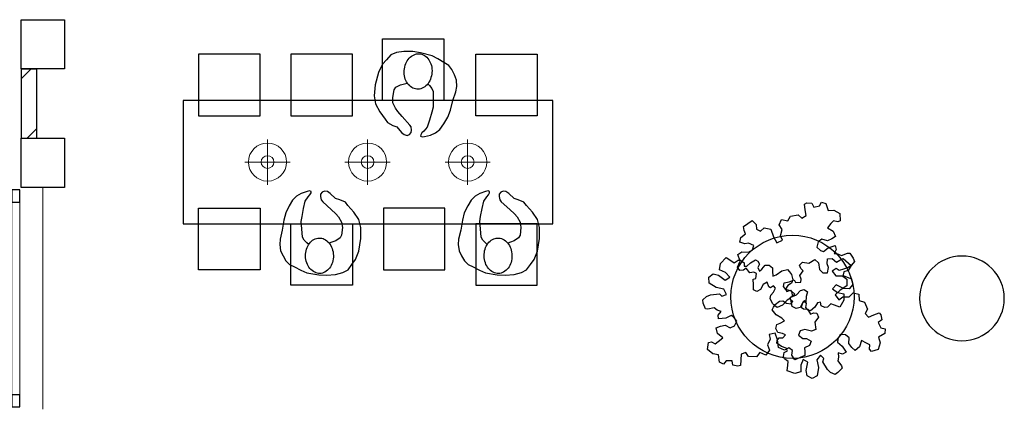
# Model space of a CAD drawing. Header units: millimetres. Extents: x 274611 to 571164, y 158736 to 298905.
# Tile 46 of 172: x 411944 to 418339, y 194964 to 197462. Entities that reach past the tile are written whole.
import ezdxf

# ---------------------------------------------------------------- set-up
doc = ezdxf.new("R2010")
doc.units = ezdxf.units.MM
doc.header["$LTSCALE"] = 400
doc.header["$PDMODE"] = 1
doc.header["$PDSIZE"] = 15
for name, color, linetype, lineweight in [('Buitenkozijnen', 140, 'Continuous', 15), ('mat-beton (ihwg)', 5, 'Continuous', 25), ('mat-kalkzandsteen', 5, 'Continuous', 25), ('None', 7, 'Continuous', 9)]:
    doc.layers.add(name, color=color, linetype=linetype, lineweight=lineweight)
for name, color, linetype in [('plant', 114, 'Continuous'), ('symbol', 1, 'Continuous'), ('timmerwerk-ge', 150, 'Continuous'), ('verlichting', 2, 'Continuous')]:
    doc.layers.add(name, color=color, linetype=linetype)

# ---------------------------------------------------------------- blocks, each defined once
blk = doc.blocks.new('Kolom O 550')
at = {"layer": 'mat-beton (ihwg)', "lineweight": 25}
blk.add_circle((0, 0), 275, dxfattribs=at)
blk = doc.blocks.new('Gevelpui best 1410 (2D)')
at = {"layer": 'Buitenkozijnen', "lineweight": 15}
for p, q in [((-260, 0), (-260, -1410)), ((-260, 0), (-210, 0)), ((-210, 0), (-210, -1410)), ((-260, -1410), (-210, -1410))]:
    blk.add_line(p, q, dxfattribs=at)
at = {"layer": 'Buitenkozijnen', "color": 92, "lineweight": 25}
for points in [[(-260, 0), (-210, 0), (-210, -80), (-260, -80)], [(-260, -1330), (-210, -1330), (-210, -1410), (-260, -1410)]]:
    blk.add_lwpolyline(points, close=True, dxfattribs=at)
at = {"layer": 'None', "color": 43, "linetype": 'Continuous', "lineweight": 9}
blk.add_line((-410, 15), (-410, -1425), dxfattribs=at)
blk = doc.blocks.new('Kolom 280x320')
at = {"layer": 'mat-beton (ihwg)', "lineweight": 25}
blk.add_lwpolyline([(-300, 160), (-20, 160), (-20, -160), (-300, -160)], close=True, dxfattribs=at)
at = {"layer": 'None', "color": 92, "linetype": 'Continuous', "lineweight": 5}
blk.add_point((0, 0), dxfattribs=at)
blk = doc.blocks.new('*X248')
at = {"layer": 'None', "lineweight": 9}
for p, q in [((-16418.9, -4963.8), (-16355.1, -4900)), ((-16380.9, -5350), (-16318.9, -5288.1))]:
    blk.add_line(p, q, dxfattribs=at)
blk = doc.blocks.new('symb-ps03_b2')
blk.add_lwpolyline([(82.2, -333.7), (93.5, -323.3), (109.6, -304.5), (119.8, -284.7), (121.3, -230.8), (122.5, -183.8), (115.8, -150.4), (104.2, -98.4), (90.8, -52.2), (69, -24.8), (57.7, -13.2), (50.2, -0.9), (49.4, 8.5), (59.4, 13), (75.8, 8.9), (114.7, -1.3), (145.3, -16.6), (172.1, -41.1), (196.4, -77.8), (221.1, -122.2), (235.7, -169.2), (249.9, -232.3), (265.9, -290), (270.3, -324.8), (267.4, -365.4), (252.2, -399.3), (234.6, -432.8), (213.5, -457.5), (181.2, -475.4), (141, -499), (102.8, -516.9), (26.9, -533.5), (-23.3, -539.3), (-83.1, -537.5), (-129.9, -527.7), (-165.1, -510.7), (-191.8, -478.7), (-217.7, -447.5), (-240.8, -394), (-258.1, -313.4), (-261.7, -241.7), (-250.8, -189), (-222, -138.3), (-185.2, -93.4), (-169.5, -72.2), (-133.8, -53.9), (-107.1, -45.7), (-74.5, -10), (-56.5, 2.3), (-37.5, 6.7), (-23, 0.8), (-11.7, -12.6), (-10.5, -27.9), (-13.2, -49.2), (-22.6, -61.1), (-75.1, -114.5), (-104.5, -144.9), (-120.7, -165.7), (-138.4, -200.3), (-141.8, -234.1), (-134.6, -284.5), (-123.4, -302.1), (-94.4, -318.8), (-69, -327.2), (-51.7, -333)])
blk.add_lwpolyline([(-74.5, -413.3, 0.078796), (-66.1, -458.3, 0.088041), (-45.7, -493.9, 0.105312), (-14.5, -518.5, 0.121926), (19.1, -525.8, 0.121926), (52.3, -516.6, 0.105312), (82.1, -490.3, 0.088041), (100.3, -453.5, 0.078796), (106.2, -408.2, 0.078796), (97.7, -363.2, 0.088041), (77.4, -327.6, 0.105312), (46.2, -303, 0.121926), (12.5, -295.7, 0.121926), (-20.6, -304.9, 0.105312), (-50.4, -331.2, 0.088041), (-68.6, -368, 0.078796)], format="xyb", close=True)
blk = doc.blocks.new('lamp02')
at = {"layer": 'verlichting', "lineweight": 0}
for q in [(0, 555.36), (555.36, 0), (0, -555.36), (-555.36, 0)]:
    blk.add_line((0, 0), q, dxfattribs=at)
for radius in [468, 156]:
    blk.add_circle((0, 0), radius, dxfattribs=at)
blk = doc.blocks.new('SYMB-BM02_B2')
at = {"layer": 'plant'}
blk.add_lwpolyline([(97.9, 356.4), (65.8, 370.6), (46.1, 367.1), (22.9, 343.9), (26.5, 317.2), (5.1, 313.6), (-27.1, 336.8), (-68.1, 352.8), (-84.2, 340.4), (-93.1, 315.4), (-77.1, 290.5), (-84.2, 262), (-105.6, 274.4), (-134.2, 301.2), (-166.3, 297.6), (-189.5, 272.7), (-184.2, 245.9), (-180.6, 208.5), (-209.2, 213.9), (-255.6, 237), (-302, 240.6), (-314.5, 221), (-325.2, 197.9), (-328.8, 156.9), (-314.5, 133.7), (-285.9, 119.5), (-262.7, 94.6), (-269.9, 73.2), (-298.4, 80.3), (-305.6, 67.8), (-307.4, 28.6), (-341.3, 37.6), (-375.2, 66.1), (-405.5, 69.6), (-427, 48.2), (-412.7, 12.6), (-402, -28.3), (-380.6, -26.6), (-360.9, -62.2), (-377, -76.4), (-407.3, -83.6), (-423.4, -126.3), (-448.4, -119.2), (-475.2, -126.3), (-482.3, -158.4), (-448.4, -194), (-446.6, -249.2), (-410.9, -258.1), (-362.7, -236.7), (-327, -242.1), (-307.4, -272.4), (-337.7, -302.6), (-366.3, -308), (-398.4, -332.9), (-380.6, -365), (-337.7, -377.5), (-335.9, -406), (-332.4, -436.2), (-252, -457.6), (-234.2, -418.4), (-243.1, -382.8), (-219.9, -357.9), (-184.2, -372.1), (-139.5, -343.6), (-141.3, -283.1), (-132.4, -229.6), (-84.2, -233.2), (-86, -270.6), (-59.2, -311.6), (-68.1, -354.3), (-36, -386.4), (6.8, -361.4), (39, -388.1), (97.9, -377.5), (115.7, -343.6), (153.2, -350.7), (160.4, -393.5), (171.1, -436.2), (192.5, -439.8), (228.2, -425.5), (230, -389.9), (274.6, -384.6), (299.6, -407.7), (328.2, -386.4), (326.4, -329.4), (369.2, -315.1), (403.2, -275.9), (387.1, -222.5), (365.7, -220.7), (338.9, -240.3), (312.1, -226.1), (274.6, -204.7), (308.6, -165.5), (312.1, -121), (278.2, -112.1), (240.7, -110.3), (205, -137), (171.1, -126.3), (146.1, -92.5), (165.7, -58.6), (183.6, -44.4), (228.2, -56.8), (285.3, -55.1), (281.8, -24.8), (255, -1.6), (285.3, 14.4), (305, 34), (353.2, 32.2), (371, 37.6), (381.7, 83.9), (381.7, 110.6), (349.6, 130.2), (317.5, 139.1), (247.9, 135.5), (231.8, 114.1), (194.3, 121.3), (208.6, 165.8), (265.7, 187.2), (313.9, 229.9), (310.3, 274.4), (271.1, 295.8), (231.8, 279.8), (187.2, 233.5), (149.7, 251.3), (176.4, 290.5), (219.3, 319), (203.2, 365.3), (155, 404.5), (121.1, 376), (97.9, 356.4)], dxfattribs=at)

msp = doc.modelspace()

# ---------------------------------------------------------------- linework, layer by layer
at = {"layer": 'mat-kalkzandsteen', "lineweight": 25}
for p, q in [((411954.18474, 197141.95664), (411954.18474, 196691.95664)), ((411954.18474, 197141.95664), (412054.18474, 197141.95664)), ((412054.18474, 197141.95664), (412054.18474, 196691.95664)), ((411954.18474, 196691.95664), (412054.18474, 196691.95664))]:
    msp.add_line(p, q, dxfattribs=at)
at = {"layer": 'timmerwerk-ge'}
for points in [[(414699.84979, 196937.1686), (414299.84979, 196937.1686), (414299.84979, 197337.1686), (414699.84979, 197337.1686)], [(413106.09176, 196837.3636), (413506.09176, 196837.3636), (413506.09176, 197237.3636), (413106.09176, 197237.3636)], [(413706.09176, 196837.3636), (414106.09176, 196837.3636), (414106.09176, 197237.3636), (413706.09176, 197237.3636)], [(415306.09176, 196837.3636), (414906.09176, 196837.3636), (414906.09176, 197237.3636), (415306.09176, 197237.3636)], [(415406.09176, 196937.3636), (413006.09176, 196937.3636), (413006.09176, 196137.3636), (415406.09176, 196137.3636)], [(413106.09176, 196237.3636), (413506.09176, 196237.3636), (413506.09176, 195837.3636), (413106.09176, 195837.3636)], [(414706.09176, 196237.3636), (414306.09176, 196237.3636), (414306.09176, 195837.3636), (414706.09176, 195837.3636)], [(413706.09176, 196137.3636), (414106.09176, 196137.3636), (414106.09176, 195737.3636), (413706.09176, 195737.3636)], [(415306.09176, 196137.3636), (414906.09176, 196137.3636), (414906.09176, 195737.3636), (415306.09176, 195737.3636)]]:
    msp.add_lwpolyline(points, close=True, dxfattribs=at)
msp.add_circle((416963.29796, 195662.66718), 400, dxfattribs=at)

# ---------------------------------------------------------------- block references
at = {"layer": 'Buitenkozijnen', "color": 7, "xscale": -1}
msp.add_blockref('Gevelpui best 1410 (2D)', (411684.18474, 196356.95664), dxfattribs=at)
at = {"layer": 'mat-beton (ihwg)', "color": 7, "xscale": -1, "rotation": 270}
msp.add_blockref('Kolom O 550', (418064.18474, 195651.95664), dxfattribs=at)
at = {"layer": 'mat-kalkzandsteen'}
msp.add_blockref('*X248', (428373.12537, 202041.95664), dxfattribs=at)
at = {"layer": 'None', "color": 7}
for p in [(412254.18474, 197301.95664), (412254.18474, 196531.95664)]:
    msp.add_blockref('Kolom 280x320', p, dxfattribs=at)
at = {"layer": 'symbol', "linetype": 'Continuous', "lineweight": 0, "xscale": -1}
for p, rotation in [((414498.68571, 196715.90209), 177.6050862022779), ((413886.41406, 196340.16544), 2.875476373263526), ((415046.25974, 196340.16544), 2.875476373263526)]:
    msp.add_blockref('symb-ps03_b2', p, dxfattribs=dict(at, rotation=rotation))
at = {"layer": 'symbol', "yscale": 0.8400000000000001, "zscale": 0.8400000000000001}
for p, xscale, rotation in [((417032.35085, 195869.66607), -0.8400000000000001, 200.0420320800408), ((417140.8249, 195476.61918), -0.84, 123.3697457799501), ((416711.9304, 195600.7191), -0.8400000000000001, 8.73209960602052)]:
    msp.add_blockref('SYMB-BM02_B2', p, dxfattribs=dict(at, xscale=xscale, rotation=rotation))
at = {"layer": 'verlichting', "lineweight": 0, "yscale": 0.2646576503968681, "zscale": 0.2646576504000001}
for p, xscale, rotation in [((413553.71399, 196537.3636), 0.2646576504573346, 269.9998107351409), ((414203.71399, 196537.3636), 0.2646576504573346, 269.9998107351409), ((414853.71399, 196537.3636), -0.2646576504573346, 90.00018926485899)]:
    msp.add_blockref('lamp02', p, dxfattribs=dict(at, xscale=xscale, rotation=rotation))

doc.saveas('drawing.dxf')
